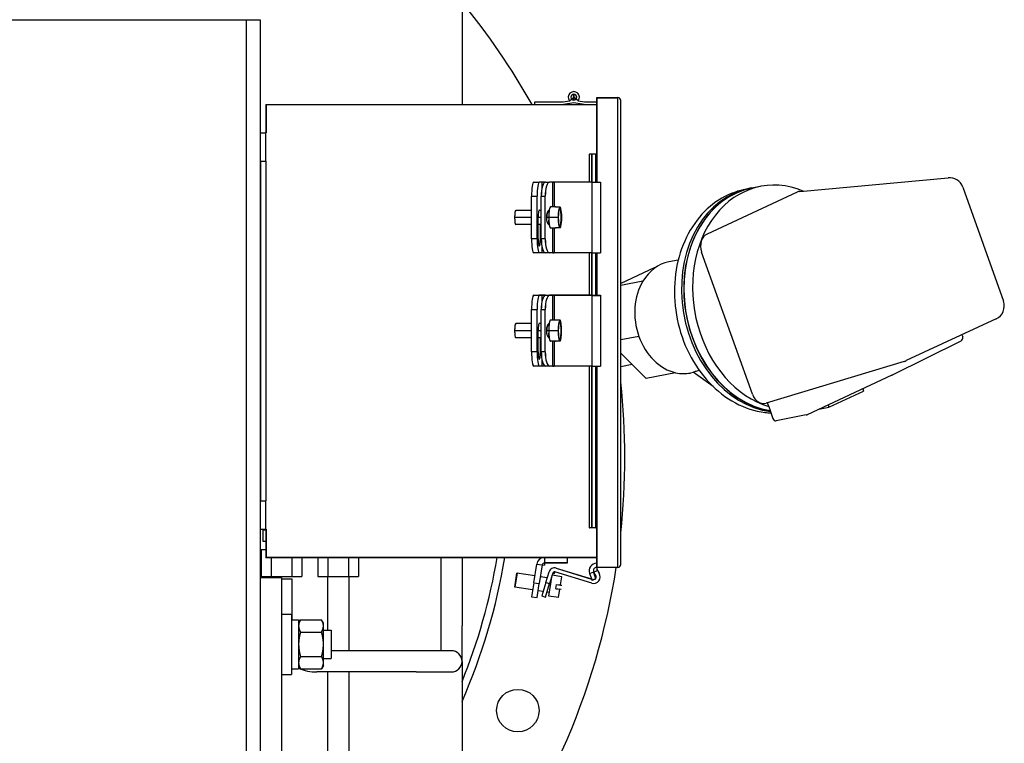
# Model space of a CAD drawing. Header units: inches. Extents: x 18 to 846, y -44 to 561.
# Tile 100 of 256: x 138 to 156, y 153 to 165. Entities that reach past the tile are written whole.
import ezdxf

# ---------------------------------------------------------------- set-up
doc = ezdxf.new("R2010")
doc.units = ezdxf.units.IN
doc.header["$LTSCALE"] = 24
doc.header["$MEASUREMENT"] = 0
doc.layers.add('Visible (ANSI)', color=7, linetype='Continuous', lineweight=30)

msp = doc.modelspace()

# ---------------------------------------------------------------- linework, layer by layer
at = {"layer": 'Visible (ANSI)'}
for p, q in [((146.00652, 166.70649), (146.00652, 163.87859)), ((130.19402, 165.37859), (142.19402, 165.37859)), ((142.19402, 165.37859), (142.19402, 148.9253)), ((142.19402, 165.37859), (142.44402, 165.37859)), ((142.44402, 165.37859), (142.44402, 148.92524)), ((147.90591, 163.94468), (147.98152, 164.00859)), ((147.98152, 164.06059), (147.98152, 163.95659)), ((147.98152, 163.95659), (147.98152, 164.06059)), ((148.05713, 163.94468), (147.98152, 164.00859)), ((148.38652, 164.00129), (148.76152, 164.00129)), ((148.38652, 164.00129), (148.38652, 164.00029)), ((148.38652, 163.00129), (148.38652, 164.00129)), ((148.38652, 164.00129), (148.76152, 164.00129)), ((148.38652, 164.00129), (148.38652, 163.00129)), ((148.38652, 164.00129), (148.38752, 164.00129)), ((148.38652, 164.00029), (148.76152, 164.00029)), ((148.38752, 164.00129), (148.38752, 163.00129)), ((148.76152, 155.70129), (148.76152, 164.00129)), ((148.76152, 164.00129), (148.76152, 164.00029)), ((148.76152, 155.70129), (148.76152, 164.00129)), ((142.54402, 163.87859), (142.54402, 163.37859)), ((142.54402, 163.87859), (142.54502, 163.87859)), ((142.54402, 163.87859), (148.38652, 163.87859)), ((142.54402, 163.87859), (142.54402, 163.87759)), ((142.54402, 163.87859), (142.54402, 163.37859)), ((142.54402, 163.87859), (148.38652, 163.87859)), ((142.54402, 163.87759), (148.38652, 163.87759)), ((142.54502, 163.87859), (142.54502, 163.37859)), ((147.29402, 163.92659), (147.79422, 163.92659)), ((147.29402, 163.87859), (147.29402, 163.92659)), ((147.29402, 163.87859), (147.29402, 163.92659)), ((147.29402, 163.92659), (147.29502, 163.92659)), ((147.29402, 163.92659), (147.79422, 163.92659)), ((147.29402, 163.92659), (147.29402, 163.92559)), ((147.29402, 163.92559), (147.79422, 163.92559)), ((147.29502, 163.87859), (147.29502, 163.92659)), ((147.79422, 163.92659), (147.90591, 163.94468)), ((147.79422, 163.92659), (147.90591, 163.94468)), ((147.79422, 163.92659), (147.79422, 163.92559)), ((147.79422, 163.92659), (147.79438, 163.92561)), ((147.79438, 163.92561), (147.90607, 163.94369)), ((147.98136, 163.90929), (147.79793, 163.87958)), ((147.79808, 163.87859), (147.79793, 163.87958)), ((147.98152, 163.9083), (147.79808, 163.87859)), ((147.98152, 163.9083), (147.79808, 163.87859)), ((147.90591, 163.94468), (147.90607, 163.94369)), ((147.98152, 163.9083), (147.98136, 163.90929)), ((147.98152, 163.9083), (147.98168, 163.90929)), ((148.16495, 163.87859), (147.98152, 163.9083)), ((148.16495, 163.87859), (147.98152, 163.9083)), ((148.16511, 163.87958), (147.98168, 163.90929)), ((148.05713, 163.94468), (148.05697, 163.94369)), ((148.05697, 163.94369), (148.16866, 163.92561)), ((148.05713, 163.94468), (148.16882, 163.92659)), ((148.05713, 163.94468), (148.16882, 163.92659)), ((148.16495, 163.87859), (148.16511, 163.87958)), ((148.16882, 163.92659), (148.16866, 163.92561)), ((148.16882, 163.92659), (148.38652, 163.92659)), ((148.81152, 155.75129), (148.81152, 163.95129)), ((142.44402, 163.37859), (142.54402, 163.37859)), ((142.44402, 163.37859), (142.44502, 163.37859)), ((142.44502, 162.87859), (142.44502, 163.37859)), ((142.54302, 162.87859), (142.54302, 163.37859)), ((142.54402, 163.37859), (142.54302, 163.37859)), ((142.54402, 162.87859), (142.54402, 163.37859)), ((142.54402, 162.87859), (142.54402, 163.37859)), ((142.54402, 163.37859), (142.54502, 163.37859)), ((148.25152, 163.00129), (148.25966, 163.00129)), ((148.25152, 163.00129), (148.25152, 162.50859)), ((148.25152, 163.00129), (148.25966, 163.00129)), ((148.25152, 163.00129), (148.25152, 163.00029)), ((148.25152, 163.00029), (148.25966, 163.00029)), ((148.25966, 162.50859), (148.25966, 163.00129)), ((148.30291, 163.00129), (148.25966, 163.00129)), ((148.30291, 163.00129), (148.25966, 163.00129)), ((148.25966, 162.50859), (148.25966, 163.00129)), ((148.30291, 163.00029), (148.25966, 163.00029)), ((148.30257, 162.50859), (148.30257, 163.00129)), ((148.30291, 163.00129), (148.30257, 163.00129)), ((148.37311, 163.00129), (148.30291, 163.00129)), ((148.30291, 162.50859), (148.30291, 163.00129)), ((148.37311, 163.00129), (148.30291, 163.00129)), ((148.30291, 163.00129), (148.30291, 163.00029)), ((148.30291, 162.50859), (148.30291, 163.00129)), ((148.30291, 163.00129), (148.30385, 163.00129)), ((148.37311, 163.00029), (148.30291, 163.00029)), ((148.30385, 162.50859), (148.30385, 163.00129)), ((148.37311, 162.50859), (148.37311, 163.00129)), ((148.37311, 163.00129), (148.38652, 163.00129)), ((148.37311, 163.00129), (148.37311, 163.00029)), ((148.38652, 163.00129), (148.38652, 162.50859)), ((148.38652, 163.00129), (148.38752, 163.00129)), ((142.44402, 162.87859), (142.54402, 162.87859)), ((142.44402, 162.87859), (142.54402, 162.87859)), ((142.44502, 162.87859), (142.44502, 156.87859)), ((142.54302, 162.87859), (142.54302, 156.87859)), ((142.54402, 162.87859), (142.54402, 156.87859)), ((142.54402, 162.87859), (142.54402, 156.87859)), ((147.27313, 162.50859), (147.3719, 162.50859)), ((147.27313, 162.50859), (147.27412, 162.50859)), ((147.27313, 162.50859), (147.3719, 162.50859)), ((147.3719, 162.50859), (147.37091, 162.50859)), ((147.42168, 162.50859), (147.3719, 162.50859)), ((147.3719, 162.50859), (147.3719, 162.50759)), ((147.3719, 162.50859), (147.3719, 162.50759)), ((147.42168, 162.50859), (147.3719, 162.50859)), ((147.42168, 162.50759), (147.3719, 162.50759)), ((147.46119, 162.50859), (147.42168, 162.50859)), ((147.42168, 162.41355), (147.42168, 162.50859)), ((147.46119, 162.50759), (147.42168, 162.50759)), ((147.47904, 162.50859), (147.46119, 162.50859)), ((147.47251, 162.50759), (147.46119, 162.50759)), ((147.46119, 162.50759), (147.46119, 162.50102)), ((147.47904, 162.50859), (147.55048, 162.50859)), ((147.47904, 162.50859), (147.48, 162.50859)), ((147.47904, 162.50859), (147.55048, 162.50859)), ((147.55048, 162.50859), (147.54952, 162.50859)), ((147.60958, 162.50859), (147.55048, 162.50859)), ((147.55048, 162.50859), (147.55048, 162.50759)), ((147.60958, 162.50859), (147.55048, 162.50859)), ((147.55048, 162.50859), (147.55048, 162.50759)), ((147.60958, 162.50759), (147.55048, 162.50759)), ((147.60958, 162.07109), (147.60958, 162.50859)), ((147.60958, 162.50859), (147.63378, 162.50859)), ((147.63378, 162.50859), (147.60958, 162.50859)), ((147.63378, 162.50859), (147.63378, 162.07109)), ((147.64117, 162.50859), (147.63378, 162.50859)), ((147.63378, 162.50859), (147.63378, 162.07109)), ((147.63378, 162.50859), (147.64117, 162.50859)), ((148.30412, 162.50859), (147.64117, 162.50859)), ((148.30412, 162.50859), (147.64117, 162.50859)), ((147.64117, 162.07109), (147.64117, 162.50859)), ((148.30412, 162.50759), (147.64117, 162.50759)), ((148.30412, 162.50859), (148.45532, 162.50859)), ((148.30412, 162.50859), (148.45532, 162.50859)), ((148.30412, 161.25859), (148.30412, 162.50859)), ((148.30412, 161.25859), (148.30412, 162.50859)), ((148.30412, 162.50759), (148.45532, 162.50759)), ((148.45532, 162.50859), (148.45532, 162.50759)), ((148.45532, 162.50859), (148.45532, 161.25859)), ((151.97449, 162.34468), (154.59145, 162.58657)), ((151.9236, 162.33089), (150.33443, 161.59155)), ((151.1268, 162.40712), (151.08864, 162.3997)), ((151.28017, 162.43297), (151.12754, 162.40329)), ((154.84989, 162.42175), (155.57059, 160.40469)), ((147.23402, 161.50859), (147.23402, 162.25859)), ((147.23402, 162.25859), (147.33279, 162.25859)), ((147.23402, 161.50859), (147.23402, 162.25859)), ((147.23402, 162.25859), (147.33279, 162.25859)), ((147.23501, 161.50859), (147.23501, 162.25859)), ((147.3318, 161.50859), (147.3318, 162.25859)), ((147.33279, 161.50859), (147.33279, 162.25859)), ((147.33279, 162.25859), (147.33294, 162.25859)), ((147.33279, 162.25859), (147.33294, 162.25859)), ((147.33279, 161.50859), (147.33279, 162.25859)), ((147.33294, 161.50859), (147.33294, 162.25859)), ((147.40595, 162.25859), (147.47738, 162.25859)), ((147.40595, 162.25859), (147.47738, 162.25859)), ((147.40595, 161.50859), (147.40595, 162.25859)), ((147.40595, 161.50859), (147.40595, 162.25859)), ((147.40691, 161.50859), (147.40691, 162.25859)), ((147.47643, 161.50859), (147.47643, 162.25859)), ((147.47738, 161.50859), (147.47738, 162.25859)), ((147.47738, 162.25859), (147.47768, 162.25859)), ((147.47738, 161.50859), (147.47738, 162.25859)), ((147.47738, 162.25859), (147.47768, 162.25859)), ((147.47768, 161.50859), (147.47768, 162.25859)), ((147.23402, 162.00859), (146.95521, 162.00859)), ((146.95521, 162.00859), (146.9562, 162.00859)), ((147.40595, 162.00859), (147.36631, 162.00859)), ((147.54571, 162.00859), (147.54155, 162.00859)), ((147.66634, 162.07109), (147.56758, 162.07109)), ((147.56758, 162.07109), (147.56856, 162.07109)), ((147.66032, 162.0673), (147.65949, 162.0673)), ((147.72941, 162.0673), (147.66032, 162.0673)), ((147.66032, 162.0673), (147.66032, 162.0671)), ((147.66634, 162.07109), (147.66536, 162.07109)), ((147.72957, 162.0673), (147.72941, 162.0673)), ((147.7413, 162.0673), (147.72957, 162.0673)), ((147.7413, 162.0673), (147.72957, 162.0673)), ((147.74127, 162.06632), (147.72988, 162.06632)), ((147.7413, 162.0673), (147.74127, 162.06632)), ((147.7413, 162.0673), (147.74146, 162.0673)), ((147.23402, 161.88359), (146.93565, 161.88359)), ((147.23402, 161.88359), (146.93565, 161.88359)), ((147.23402, 161.75859), (146.95521, 161.75859)), ((146.95521, 161.75859), (146.9562, 161.75859)), ((147.40595, 161.88359), (147.35156, 161.88359)), ((147.40595, 161.88359), (147.35156, 161.88359)), ((147.35156, 161.50859), (147.35156, 161.88359)), ((147.40595, 161.75859), (147.35156, 161.75859)), ((147.39125, 161.50859), (147.39125, 161.75859)), ((147.39223, 161.75859), (147.39223, 161.50859)), ((147.53824, 161.88359), (147.50464, 161.88359)), ((147.50477, 161.89412), (147.50477, 161.89412)), ((147.7061, 161.88359), (147.53824, 161.88359)), ((147.7061, 161.88359), (147.53824, 161.88359)), ((147.5391, 161.75887), (147.5391, 161.83857)), ((147.7061, 161.88359), (147.70626, 161.88359)), ((147.7061, 161.88359), (147.70626, 161.88359)), ((147.66634, 161.69609), (147.56758, 161.69609)), ((147.56758, 161.69609), (147.56856, 161.69609)), ((147.60958, 161.25859), (147.60958, 161.69609)), ((147.63378, 161.69609), (147.63378, 161.25859)), ((147.63378, 161.69609), (147.63378, 161.25859)), ((147.64117, 161.25859), (147.64117, 161.69609)), ((147.66032, 161.69988), (147.65949, 161.69988)), ((147.66032, 161.70009), (147.66032, 161.69988)), ((147.72941, 161.69988), (147.66032, 161.69988)), ((147.66634, 161.69609), (147.66536, 161.69609)), ((147.72957, 161.69988), (147.72941, 161.69988)), ((147.7413, 161.69988), (147.72957, 161.69988)), ((147.7413, 161.69988), (147.72957, 161.69988)), ((147.74127, 161.70086), (147.72988, 161.70086)), ((147.7413, 161.69988), (147.74127, 161.70086)), ((147.7413, 161.69988), (147.74146, 161.69988)), ((147.33279, 161.50859), (147.23402, 161.50859)), ((147.33279, 161.50859), (147.23402, 161.50859)), ((147.33279, 161.50859), (147.33294, 161.50859)), ((147.33279, 161.50859), (147.33294, 161.50859)), ((147.47738, 161.50859), (147.40595, 161.50859)), ((147.47738, 161.50859), (147.40595, 161.50859)), ((147.47738, 161.50859), (147.47768, 161.50859)), ((147.47738, 161.50859), (147.47768, 161.50859)), ((147.3719, 161.25859), (147.27313, 161.25859)), ((147.27313, 161.25859), (147.27412, 161.25859)), ((147.3719, 161.25859), (147.27313, 161.25859)), ((147.3719, 161.25859), (147.37091, 161.25859)), ((147.42168, 161.25959), (147.3719, 161.25959)), ((147.3719, 161.25859), (147.3719, 161.25959)), ((147.3719, 161.25859), (147.3719, 161.25959)), ((147.42168, 161.25859), (147.3719, 161.25859)), ((147.42168, 161.25859), (147.3719, 161.25859)), ((147.42168, 161.25859), (147.42168, 161.35364)), ((147.46119, 161.25959), (147.42168, 161.25959)), ((147.46119, 161.25859), (147.42168, 161.25859)), ((147.46119, 161.26616), (147.46119, 161.25959)), ((147.47251, 161.25959), (147.46119, 161.25959)), ((147.47904, 161.25859), (147.46119, 161.25859)), ((147.55048, 161.25859), (147.47904, 161.25859)), ((147.47904, 161.25859), (147.48, 161.25859)), ((147.55048, 161.25859), (147.47904, 161.25859)), ((147.55048, 161.25859), (147.54952, 161.25859)), ((147.55048, 161.25859), (147.55048, 161.25959)), ((147.60958, 161.25959), (147.55048, 161.25959)), ((147.55048, 161.25859), (147.55048, 161.25959)), ((147.60958, 161.25859), (147.55048, 161.25859)), ((147.60958, 161.25859), (147.55048, 161.25859)), ((147.60958, 161.25859), (147.63378, 161.25859)), ((147.63378, 161.25859), (147.60958, 161.25859)), ((147.64117, 161.25859), (147.63378, 161.25859)), ((147.64117, 161.25859), (147.63378, 161.25859)), ((148.30412, 161.25959), (147.64117, 161.25959)), ((148.30412, 161.25859), (147.64117, 161.25859)), ((148.30412, 161.25859), (147.64117, 161.25859)), ((148.25152, 161.25859), (148.25152, 160.50859)), ((148.25966, 160.50859), (148.25966, 161.25859)), ((148.25966, 160.50859), (148.25966, 161.25859)), ((148.30257, 160.50859), (148.30257, 161.25859)), ((148.30291, 160.50859), (148.30291, 161.25859)), ((148.30291, 160.50859), (148.30291, 161.25859)), ((148.30385, 160.50859), (148.30385, 161.25859)), ((148.30412, 161.25959), (148.45532, 161.25959)), ((148.30412, 161.25859), (148.45532, 161.25859)), ((148.30412, 161.25859), (148.45532, 161.25859)), ((148.37311, 160.50859), (148.37311, 161.25859)), ((148.38652, 161.25859), (148.38652, 160.50859)), ((148.45532, 161.25959), (148.45532, 161.25859)), ((151.13702, 158.75932), (150.2386, 161.27378)), ((149.8253, 161.13134), (149.65878, 161.09896)), ((149.40107, 160.99337), (148.81152, 160.71909)), ((149.41897, 160.99685), (149.40107, 160.99337)), ((149.20127, 160.76006), (148.81152, 160.68427)), ((147.27313, 160.50859), (147.3719, 160.50859)), ((147.27313, 160.50859), (147.27412, 160.50859)), ((147.27313, 160.50859), (147.3719, 160.50859)), ((147.3719, 160.50859), (147.37091, 160.50859)), ((147.42168, 160.50859), (147.3719, 160.50859)), ((147.3719, 160.50859), (147.3719, 160.50759)), ((147.42168, 160.50859), (147.3719, 160.50859)), ((147.3719, 160.50859), (147.3719, 160.50759)), ((147.42168, 160.50759), (147.3719, 160.50759)), ((147.42168, 160.41355), (147.42168, 160.50859)), ((147.46119, 160.50859), (147.42168, 160.50859)), ((147.46119, 160.50759), (147.42168, 160.50759)), ((147.47904, 160.50859), (147.46119, 160.50859)), ((147.46119, 160.50759), (147.46119, 160.50102)), ((147.47251, 160.50759), (147.46119, 160.50759)), ((147.47904, 160.50859), (147.48, 160.50859)), ((147.47904, 160.50859), (147.55048, 160.50859)), ((147.47904, 160.50859), (147.55048, 160.50859)), ((147.55048, 160.50859), (147.54952, 160.50859)), ((147.55048, 160.50859), (147.55048, 160.50759)), ((147.60958, 160.50859), (147.55048, 160.50859)), ((147.60958, 160.50859), (147.55048, 160.50859)), ((147.55048, 160.50859), (147.55048, 160.50759)), ((147.60958, 160.50759), (147.55048, 160.50759)), ((147.63378, 160.50859), (147.60958, 160.50859)), ((147.60958, 160.50859), (147.63378, 160.50859)), ((147.60958, 160.07109), (147.60958, 160.50859)), ((147.63378, 160.50859), (147.63378, 160.07109)), ((147.63378, 160.50859), (147.64117, 160.50859)), ((147.63378, 160.50859), (147.63378, 160.07109)), ((147.64117, 160.50859), (147.63378, 160.50859)), ((148.30412, 160.50859), (147.64117, 160.50859)), ((148.30412, 160.50859), (147.64117, 160.50859)), ((147.64117, 160.07109), (147.64117, 160.50859)), ((148.30412, 160.50759), (147.64117, 160.50759)), ((148.30412, 160.50859), (148.45532, 160.50859)), ((148.30412, 159.25859), (148.30412, 160.50859)), ((148.30412, 160.50859), (148.45532, 160.50859)), ((148.30412, 159.25859), (148.30412, 160.50859)), ((148.30412, 160.50759), (148.45532, 160.50759)), ((148.45532, 160.50859), (148.45532, 160.50759)), ((148.45532, 160.50859), (148.45532, 159.25859)), ((147.23402, 160.25859), (147.33279, 160.25859)), ((147.23402, 160.25859), (147.33279, 160.25859)), ((147.23402, 159.50859), (147.23402, 160.25859)), ((147.23402, 159.50859), (147.23402, 160.25859)), ((147.23501, 159.50859), (147.23501, 160.25859)), ((147.3318, 159.50859), (147.3318, 160.25859)), ((147.33279, 159.50859), (147.33279, 160.25859)), ((147.33279, 160.25859), (147.33294, 160.25859)), ((147.33279, 159.50859), (147.33279, 160.25859)), ((147.33279, 160.25859), (147.33294, 160.25859)), ((147.33294, 159.50859), (147.33294, 160.25859)), ((147.40595, 159.50859), (147.40595, 160.25859)), ((147.40595, 160.25859), (147.47738, 160.25859)), ((147.40595, 160.25859), (147.47738, 160.25859)), ((147.40595, 159.50859), (147.40595, 160.25859)), ((147.40691, 159.50859), (147.40691, 160.25859)), ((147.47643, 159.50859), (147.47643, 160.25859)), ((147.47738, 160.25859), (147.47768, 160.25859)), ((147.47738, 159.50859), (147.47738, 160.25859)), ((147.47738, 160.25859), (147.47768, 160.25859)), ((147.47738, 159.50859), (147.47738, 160.25859)), ((147.47768, 159.50859), (147.47768, 160.25859)), ((146.95521, 160.00859), (146.9562, 160.00859)), ((147.23402, 160.00859), (146.95521, 160.00859)), ((147.40595, 160.00859), (147.36631, 160.00859)), ((147.54571, 160.00859), (147.54155, 160.00859)), ((147.56758, 160.07109), (147.56856, 160.07109)), ((147.66634, 160.07109), (147.56758, 160.07109)), ((147.66032, 160.0673), (147.65949, 160.0673)), ((147.72941, 160.0673), (147.66032, 160.0673)), ((147.66032, 160.0673), (147.66032, 160.0671)), ((147.66634, 160.07109), (147.66536, 160.07109)), ((147.72957, 160.0673), (147.72941, 160.0673)), ((147.7413, 160.0673), (147.72957, 160.0673)), ((147.74127, 160.06632), (147.72988, 160.06632)), ((147.7413, 160.0673), (147.74127, 160.06632)), ((155.44062, 160.09391), (153.85145, 159.35456)), ((147.23402, 159.88359), (146.93565, 159.88359)), ((147.23402, 159.88359), (146.93565, 159.88359)), ((147.35156, 159.50859), (147.35156, 159.88359)), ((147.40595, 159.88359), (147.35156, 159.88359)), ((147.40595, 159.88359), (147.35156, 159.88359)), ((147.53824, 159.88359), (147.50464, 159.88359)), ((147.50477, 159.89412), (147.50477, 159.89412)), ((147.7061, 159.88359), (147.53824, 159.88359)), ((147.7061, 159.88359), (147.53824, 159.88359)), ((147.5391, 159.75887), (147.5391, 159.83857)), ((147.7061, 159.88359), (147.70626, 159.88359)), ((147.7061, 159.88359), (147.70626, 159.88359)), ((147.76461, 159.88359), (147.75809, 159.88359)), ((147.76461, 159.88359), (147.75809, 159.88359)), ((147.76477, 159.88359), (147.76461, 159.88359)), ((147.76477, 159.88359), (147.76461, 159.88359)), ((146.95521, 159.75859), (146.9562, 159.75859)), ((147.23402, 159.75859), (146.95521, 159.75859)), ((147.40595, 159.75859), (147.35156, 159.75859)), ((147.39125, 159.50859), (147.39125, 159.75859)), ((147.39223, 159.75859), (147.39223, 159.50859)), ((147.56758, 159.69609), (147.56856, 159.69609)), ((147.66634, 159.69609), (147.56758, 159.69609)), ((147.60958, 159.25859), (147.60958, 159.69609)), ((147.63378, 159.69609), (147.63378, 159.25859)), ((147.63378, 159.69609), (147.63378, 159.25859)), ((147.64117, 159.25859), (147.64117, 159.69609)), ((147.66032, 159.69988), (147.65949, 159.69988)), ((147.66032, 159.70009), (147.66032, 159.69988)), ((147.72941, 159.69988), (147.66032, 159.69988)), ((147.66634, 159.69609), (147.66536, 159.69609)), ((147.72957, 159.69988), (147.72941, 159.69988)), ((147.7413, 159.69988), (147.72957, 159.69988)), ((147.74127, 159.70086), (147.72988, 159.70086)), ((147.7413, 159.69988), (147.74127, 159.70086)), ((149.13155, 159.78325), (148.81152, 159.72102)), ((154.8187, 159.69953), (153.60217, 159.09753)), ((154.83683, 159.813), (154.84984, 159.77658)), ((147.33279, 159.50859), (147.23402, 159.50859)), ((147.33279, 159.50859), (147.23402, 159.50859)), ((147.33279, 159.50859), (147.33294, 159.50859)), ((147.33279, 159.50859), (147.33294, 159.50859)), ((147.47738, 159.50859), (147.40595, 159.50859)), ((147.47738, 159.50859), (147.40595, 159.50859)), ((147.47738, 159.50859), (147.47768, 159.50859)), ((147.47738, 159.50859), (147.47768, 159.50859)), ((148.81152, 159.48592), (149.26162, 159.03975)), ((147.42168, 159.25859), (147.42168, 159.35364)), ((153.8187, 159.34204), (151.37983, 158.60078)), ((147.3719, 159.25859), (147.27313, 159.25859)), ((147.27313, 159.25859), (147.27412, 159.25859)), ((147.3719, 159.25859), (147.27313, 159.25859)), ((147.3719, 159.25859), (147.37091, 159.25859)), ((147.3719, 159.25859), (147.3719, 159.25959)), ((147.42168, 159.25959), (147.3719, 159.25959)), ((147.3719, 159.25859), (147.3719, 159.25959)), ((147.42168, 159.25859), (147.3719, 159.25859)), ((147.42168, 159.25859), (147.3719, 159.25859)), ((147.46119, 159.25959), (147.42168, 159.25959)), ((147.46119, 159.25859), (147.42168, 159.25859)), ((147.46119, 159.26616), (147.46119, 159.25959)), ((147.47251, 159.25959), (147.46119, 159.25959)), ((147.47904, 159.25859), (147.46119, 159.25859)), ((147.47904, 159.25859), (147.48, 159.25859)), ((147.55048, 159.25859), (147.47904, 159.25859)), ((147.55048, 159.25859), (147.47904, 159.25859)), ((147.55048, 159.25859), (147.54952, 159.25859)), ((147.55048, 159.25859), (147.55048, 159.25959)), ((147.60958, 159.25959), (147.55048, 159.25959)), ((147.55048, 159.25859), (147.55048, 159.25959)), ((147.60958, 159.25859), (147.55048, 159.25859)), ((147.60958, 159.25859), (147.55048, 159.25859)), ((147.63378, 159.25859), (147.60958, 159.25859)), ((147.60958, 159.25859), (147.63378, 159.25859)), ((147.64117, 159.25859), (147.63378, 159.25859)), ((147.64117, 159.25859), (147.63378, 159.25859)), ((148.30412, 159.25959), (147.64117, 159.25959)), ((148.30412, 159.25859), (147.64117, 159.25859)), ((148.30412, 159.25859), (147.64117, 159.25859)), ((148.25152, 159.25859), (148.25152, 156.40129)), ((148.25966, 156.40129), (148.25966, 159.25859)), ((148.25966, 156.40129), (148.25966, 159.25859)), ((148.30257, 156.40129), (148.30257, 159.25859)), ((148.30291, 156.40129), (148.30291, 159.25859)), ((148.30291, 156.40129), (148.30291, 159.25859)), ((148.30385, 156.40129), (148.30385, 159.25859)), ((148.30412, 159.25959), (148.45532, 159.25959)), ((148.30412, 159.25859), (148.45532, 159.25859)), ((148.30412, 159.25859), (148.45532, 159.25859)), ((148.37311, 156.40129), (148.37311, 159.25859)), ((148.38652, 159.25859), (148.38652, 156.40129)), ((148.45532, 159.25959), (148.45532, 159.25859)), ((149.01415, 159.28506), (148.81152, 159.24566)), ((149.77994, 159.14053), (149.26162, 159.03975)), ((150.09467, 159.14626), (150.04053, 159.13573)), ((150.44119, 158.89782), (150.09196, 159.1482)), ((153.60082, 159.09688), (152.10141, 158.3993)), ((152.48579, 158.53056), (153.10092, 158.81674)), ((153.08635, 158.85753), (153.10092, 158.81674)), ((151.42394, 158.54227), (151.40077, 158.60715)), ((151.42394, 158.54227), (151.49914, 158.33183)), ((152.31013, 158.4964), (152.48579, 158.53056)), ((152.47122, 158.57135), (152.48579, 158.53056)), ((152.08698, 158.39462), (151.55595, 158.29136)), ((142.44402, 156.87859), (142.54402, 156.87859)), ((142.44402, 156.87859), (142.54402, 156.87859)), ((142.44502, 156.37859), (142.44502, 156.87859)), ((142.54302, 156.37859), (142.54302, 156.87859)), ((142.54402, 156.37859), (142.54402, 156.87859)), ((142.54402, 156.37859), (142.54402, 156.87859)), ((142.44402, 156.37859), (142.54402, 156.37859)), ((142.44402, 156.37859), (142.44502, 156.37859)), ((142.54402, 156.35831), (142.49339, 156.35831)), ((142.49339, 156.15831), (142.49339, 156.35831)), ((142.54402, 156.37859), (142.54302, 156.37859)), ((142.54402, 156.37859), (142.54402, 155.87859)), ((142.54402, 156.37859), (142.54502, 156.37859)), ((142.54402, 156.37859), (142.54402, 155.87859)), ((142.54502, 156.37859), (142.54502, 155.87859)), ((148.25152, 156.40229), (148.25966, 156.40229)), ((148.25152, 156.40229), (148.25152, 156.40129)), ((148.25152, 156.40129), (148.25966, 156.40129)), ((148.25152, 156.40129), (148.25966, 156.40129)), ((148.30291, 156.40229), (148.25966, 156.40229)), ((148.30291, 156.40129), (148.25966, 156.40129)), ((148.30291, 156.40129), (148.25966, 156.40129)), ((148.30291, 156.40129), (148.30257, 156.40129)), ((148.37311, 156.40229), (148.30291, 156.40229)), ((148.30291, 156.40129), (148.30291, 156.40229)), ((148.37311, 156.40129), (148.30291, 156.40129)), ((148.37311, 156.40129), (148.30291, 156.40129)), ((148.30291, 156.40129), (148.30385, 156.40129)), ((148.37311, 156.40129), (148.37311, 156.40229)), ((148.37311, 156.40129), (148.38652, 156.40129)), ((148.38652, 155.70129), (148.38652, 156.40129)), ((148.38652, 156.40129), (148.38652, 155.70129)), ((148.38652, 156.40129), (148.38752, 156.40129)), ((148.38752, 156.40129), (148.38752, 155.70129)), ((142.45818, 156.01631), (142.54402, 156.01631)), ((142.45818, 156.01631), (142.45818, 155.54331)), ((142.54402, 156.15831), (142.49339, 156.15831)), ((142.44402, 155.98631), (142.45818, 155.98631)), ((142.54402, 155.87959), (148.38652, 155.87959)), ((142.54402, 155.87859), (142.54402, 155.87959)), ((142.54402, 155.87859), (142.54502, 155.87859)), ((142.54402, 155.87859), (148.38652, 155.87859)), ((142.54402, 155.87859), (148.38652, 155.87859)), ((142.6386, 155.87859), (142.6386, 155.54331)), ((142.99944, 155.87859), (142.99944, 155.54331)), ((143.17986, 155.87859), (143.17986, 155.54331)), ((143.45818, 155.87859), (143.45818, 155.54331)), ((143.6386, 155.87859), (143.6386, 155.54331)), ((143.99944, 155.87859), (143.99944, 155.54331)), ((144.17986, 155.87859), (144.17986, 155.54331)), ((145.63152, 155.87859), (145.63152, 154.66593)), ((146.00652, 155.87859), (146.00652, 154.66593)), ((147.46372, 155.87859), (147.46372, 155.73859)), ((147.86402, 155.87859), (147.86402, 155.77859)), ((147.27313, 155.43016), (147.32545, 155.76049)), ((147.27313, 155.43016), (147.32545, 155.76049)), ((147.27412, 155.43), (147.32644, 155.76034)), ((147.32545, 155.76049), (147.32644, 155.76034)), ((147.32545, 155.76049), (147.46372, 155.73859)), ((147.42323, 155.74501), (147.37091, 155.41467)), ((147.42422, 155.74485), (147.3719, 155.41451)), ((147.42422, 155.74485), (147.3719, 155.41451)), ((147.42422, 155.74485), (147.42323, 155.74501)), ((147.86402, 155.77959), (147.46372, 155.77959)), ((147.46372, 155.77859), (147.46372, 155.77959)), ((147.86402, 155.77859), (147.46372, 155.77859)), ((147.86402, 155.77859), (147.46372, 155.77859)), ((147.66882, 155.688), (147.66853, 155.68704)), ((147.66853, 155.68704), (148.29519, 155.49545)), ((147.66882, 155.688), (148.29548, 155.49641)), ((147.66882, 155.688), (148.29548, 155.49641)), ((147.86402, 155.77859), (147.86402, 155.77959)), ((148.76152, 155.70229), (148.38652, 155.70229)), ((148.38652, 155.70129), (148.38652, 155.70229)), ((148.76152, 155.70129), (148.38652, 155.70129)), ((148.76152, 155.70129), (148.38652, 155.70129)), ((148.38652, 155.70129), (148.38752, 155.70129)), ((148.38652, 155.70129), (148.38652, 155.64099)), ((148.38652, 155.66295), (148.38705, 155.66329)), ((148.38705, 155.66329), (148.42917, 155.59836)), ((148.76152, 155.70129), (148.76152, 155.70229)), ((148.76152, 155.70129), (148.76152, 155.70229)), ((142.81902, 155.51899), (142.44402, 155.51899)), ((142.45818, 155.54331), (142.6386, 155.54331)), ((142.6386, 155.54331), (142.99944, 155.54331)), ((142.81902, 155.51899), (142.81902, 148.92515)), ((143.00652, 155.4951), (142.81902, 155.4951)), ((142.99944, 155.54331), (143.17986, 155.54331)), ((143.00652, 154.77757), (143.00652, 155.4951)), ((143.45818, 155.54331), (143.6386, 155.54331)), ((144.00652, 155.53488), (143.63152, 155.53488)), ((143.63152, 155.53488), (143.63152, 154.59307)), ((143.6386, 155.54331), (143.99944, 155.54331)), ((143.99944, 155.54331), (144.17986, 155.54331)), ((144.00652, 155.53488), (144.00652, 154.22844)), ((146.97761, 155.60087), (146.93805, 155.35402)), ((146.93805, 155.35402), (146.97761, 155.60087)), ((146.9786, 155.60071), (146.93904, 155.35386)), ((146.9786, 155.60071), (146.97761, 155.60087)), ((147.29218, 155.55045), (146.97761, 155.60087)), ((147.29218, 155.55045), (146.97761, 155.60087)), ((147.51146, 155.51531), (147.39092, 155.53463)), ((147.51146, 155.51531), (147.39092, 155.53463)), ((147.48716, 155.43583), (147.54396, 155.6216)), ((147.48716, 155.43583), (147.54396, 155.6216)), ((147.48812, 155.43554), (147.54491, 155.62131)), ((147.54035, 155.19419), (147.59969, 155.56447)), ((147.54035, 155.19419), (147.59969, 155.56447)), ((147.54133, 155.19403), (147.60068, 155.56431)), ((147.54396, 155.6216), (147.54491, 155.62131)), ((147.60994, 155.60143), (147.55315, 155.41566)), ((147.6109, 155.60114), (147.5541, 155.41537)), ((147.6109, 155.60114), (147.5541, 155.41537)), ((147.5898, 155.50275), (147.58124, 155.50413)), ((147.7675, 155.53757), (147.59969, 155.56447)), ((147.7675, 155.53757), (147.59969, 155.56447)), ((147.59969, 155.56447), (147.60068, 155.56431)), ((147.6109, 155.60114), (147.60994, 155.60143)), ((147.60994, 155.60143), (147.63959, 155.59236)), ((147.63959, 155.59236), (147.64865, 155.62201)), ((148.2968, 155.4228), (147.64836, 155.62105)), ((147.74392, 155.39045), (147.7675, 155.53757)), ((148.25966, 155.59482), (148.38652, 155.64099)), ((148.25966, 155.59482), (148.2606, 155.59516)), ((148.25966, 155.59482), (148.30291, 155.47599)), ((148.25966, 155.59482), (148.30291, 155.47599)), ((148.2606, 155.59516), (148.30385, 155.47633)), ((148.29548, 155.49641), (148.29519, 155.49545)), ((148.30257, 155.47693), (148.37276, 155.50248)), ((148.30291, 155.47599), (148.30257, 155.47693)), ((148.30291, 155.47599), (148.37311, 155.50154)), ((148.30291, 155.47599), (148.37311, 155.50154)), ((148.32986, 155.62037), (148.32892, 155.62003)), ((148.37217, 155.5012), (148.32892, 155.62003)), ((148.37311, 155.50154), (148.32986, 155.62037)), ((148.37311, 155.50154), (148.32986, 155.62037)), ((148.37044, 155.56027), (148.33115, 155.62084)), ((148.37311, 155.50154), (148.37217, 155.5012)), ((148.37311, 155.50154), (148.37276, 155.50248)), ((146.93904, 155.35386), (146.93805, 155.35402)), ((147.25307, 155.30353), (146.93805, 155.35402)), ((147.25307, 155.30353), (146.93805, 155.35402)), ((147.27313, 155.43016), (147.23402, 155.18324)), ((147.27313, 155.43016), (147.23402, 155.18324)), ((147.27412, 155.43), (147.23501, 155.18308)), ((147.27313, 155.43016), (147.3719, 155.41451)), ((147.27313, 155.43016), (147.3719, 155.41451)), ((147.3318, 155.16775), (147.37091, 155.41467)), ((147.33279, 155.16759), (147.3719, 155.41451)), ((147.33279, 155.16759), (147.3719, 155.41451)), ((147.48716, 155.43583), (147.41407, 155.19676)), ((147.48716, 155.43583), (147.41407, 155.19676)), ((147.48812, 155.43554), (147.41503, 155.19647)), ((147.48005, 155.17658), (147.55315, 155.41566)), ((147.48101, 155.17629), (147.5541, 155.41537)), ((147.48101, 155.17629), (147.5541, 155.41537)), ((147.48716, 155.43583), (147.5541, 155.41537)), ((147.48716, 155.43583), (147.5541, 155.41537)), ((147.66184, 155.32664), (147.6737, 155.40069)), ((147.66282, 155.32648), (147.66184, 155.32664)), ((147.66282, 155.32648), (147.66266, 155.32549)), ((147.66266, 155.32549), (147.73173, 155.31442)), ((147.66282, 155.32648), (147.67469, 155.40053)), ((147.66282, 155.32648), (147.67469, 155.40053)), ((147.66282, 155.32648), (147.73189, 155.31541)), ((147.66282, 155.32648), (147.73189, 155.31541)), ((147.66285, 155.32668), (147.73192, 155.31561)), ((147.67469, 155.40053), (147.6737, 155.40069)), ((147.67466, 155.40034), (147.74373, 155.38927)), ((147.67469, 155.40053), (147.67485, 155.40152)), ((147.67469, 155.40053), (147.74376, 155.38946)), ((147.67469, 155.40053), (147.74376, 155.38946)), ((147.67485, 155.40152), (147.74392, 155.39045)), ((147.70816, 155.1673), (147.73173, 155.31442)), ((147.73189, 155.31541), (147.73173, 155.31442)), ((147.76025, 155.30985), (147.73173, 155.31442)), ((147.73189, 155.31541), (147.73192, 155.31561)), ((147.7604, 155.31084), (147.73189, 155.31541)), ((147.74376, 155.38946), (147.74373, 155.38927)), ((147.74376, 155.38946), (147.74392, 155.39045)), ((147.74376, 155.38946), (147.77227, 155.38489)), ((147.74392, 155.39045), (147.77243, 155.38588)), ((147.76025, 155.30985), (147.7604, 155.31084)), ((147.77243, 155.38588), (147.77227, 155.38489)), ((148.30291, 155.47599), (148.30385, 155.47633)), ((147.23402, 155.18324), (147.33279, 155.16759)), ((147.23402, 155.18324), (147.23501, 155.18308)), ((147.23402, 155.18324), (147.33279, 155.16759)), ((147.33279, 155.16759), (147.3318, 155.16775)), ((147.43767, 155.27395), (147.35181, 155.28771)), ((147.43767, 155.27395), (147.35181, 155.28771)), ((147.41407, 155.19676), (147.41503, 155.19647)), ((147.41407, 155.19676), (147.48101, 155.17629)), ((147.41407, 155.19676), (147.48101, 155.17629)), ((147.48101, 155.17629), (147.48005, 155.17658)), ((147.55024, 155.2559), (147.50745, 155.26276)), ((147.70816, 155.1673), (147.54035, 155.19419)), ((147.70816, 155.1673), (147.54035, 155.19419)), ((147.54035, 155.19419), (147.54133, 155.19403)), ((142.81902, 154.87457), (142.99602, 154.87457)), ((142.99602, 154.87457), (142.99602, 153.81157)), ((142.99602, 154.77757), (143.12102, 154.77757)), ((143.12102, 154.77757), (143.12102, 153.90885)), ((143.12102, 154.71807), (143.15451, 154.77608)), ((143.15451, 154.77608), (143.52553, 154.77608)), ((143.55902, 154.71807), (143.52553, 154.77608)), ((143.55902, 154.66782), (143.55902, 154.71807)), ((143.55902, 154.34307), (143.55902, 154.66782)), ((145.63152, 154.66593), (145.63152, 154.22844)), ((146.00652, 154.04094), (146.00652, 154.66593)), ((143.15451, 154.55957), (143.52553, 154.55957)), ((143.55902, 154.59307), (143.69402, 154.59307)), ((143.69402, 154.59307), (143.69402, 154.09307)), ((143.55902, 154.01831), (143.55902, 154.34307)), ((143.15451, 154.12656), (143.52553, 154.12656)), ((143.55902, 154.09307), (143.69402, 154.09307)), ((145.19402, 154.22844), (143.69402, 154.22844)), ((145.81902, 154.22844), (145.19402, 154.22844)), ((143.12102, 153.96807), (143.15451, 153.91005)), ((143.55902, 153.96807), (143.52553, 153.91005)), ((143.55902, 153.96807), (143.55902, 154.01831)), ((146.00652, 154.04094), (146.00652, 148.92437)), ((142.81902, 153.81157), (142.99602, 153.81157)), ((142.99602, 153.90857), (143.03241, 153.90857)), ((143.15451, 153.91005), (143.52553, 153.91005)), ((145.19402, 153.85344), (143.44402, 153.85344)), ((143.63152, 153.85344), (143.63152, 151.35783)), ((144.00652, 153.85344), (144.00652, 149.83149)), ((145.19402, 153.85344), (145.81902, 153.85344))]:
    msp.add_line(p, q, dxfattribs=at)
msp.add_circle((146.99203, 153.17152), 0.375, dxfattribs=at)
for centre, radius, start, end in [((136.19413, 157.64399), 12.6875, 29.432447, 39.3407), ((147.98152, 164.00859), 0.099, 319.792417, 220.207583), ((147.98152, 164.00859), 0.099, 319.792417, 220.207583), ((147.98152, 164.00859), 0.052, 90, 270), ((147.98152, 164.00859), 0.052, 270, 90), ((148.76152, 163.95129), 0.05, 359.999983, 90.000225), ((154.61446, 162.33763), 0.25, 19.661914, 95.281066), ((155.33516, 160.32058), 0.25, 294.949654, 19.661914), ((154.79098, 159.75555), 0.0625, 296.328595, 19.661914), ((153.746, 159.58123), 0.25, 286.905829, 294.949654), ((136.19413, 157.64399), 12.6875, 353.973718, 6.026282), ((153.57445, 159.15355), 0.0625, 294.949654, 296.328595), ((152.07505, 158.45597), 0.0625, 281.003992, 294.949654), ((136.19412, 157.644), 10.7175, 336.283824, 350.518906), ((136.19412, 157.644), 10.583, 338.000151, 350.397276), ((136.19412, 157.644), 10.5829, 338.001491, 350.397185), ((147.46372, 155.73859), 0.14, 90, 171), ((147.46372, 155.73859), 0.14, 90, 171), ((136.19413, 157.64399), 12.6875, 320.6593, 351.192267), ((147.46372, 155.73859), 0.04, 90, 171), ((147.63959, 155.59236), 0.1, 73, 163), ((148.38652, 155.64099), 0.135, 90, 200), ((148.38652, 155.64099), 0.135, 90, 200), ((148.38652, 155.64099), 0.0603, 90, 200), ((148.76152, 155.75129), 0.05, 269.999775, 0.000017), ((148.76152, 155.75129), 0.05, 269.999775, 0.000017), ((147.63959, 155.59236), 0.031, 73, 163), ((147.63959, 155.59236), 0.03, 73, 163), ((148.33101, 155.53469), 0.117, 253, 32.970259), ((148.33101, 155.53469), 0.047, 275.726441, 304.273559), ((148.33101, 155.53469), 0.047, 326.897001, 32.970259), ((145.81902, 154.04094), 0.1875, 270, 90), ((143.44402, 154.66593), 0.8125, 246.575797, 270)]:
    msp.add_arc(centre, radius, start, end, dxfattribs=at)
for centre, major_axis, ratio, start_param, end_param in [((147.27313, 162.25859), (0, 0.25), 0.15643447, 0, 1.57079633), ((147.27313, 162.25859), (0, 0.25), 0.15643447, 0, 1.57079633), ((147.27412, 162.25859), (0, 0.25), 0.15643447, 0, 1.57079633), ((147.37091, 162.25859), (0, 0.25), 0.15643447, 0, 1.57079633), ((147.3719, 162.25859), (0, 0.25), 0.15643447, 0, 1.57079633), ((147.3719, 162.25859), (0, 0.25), 0.15643447, 0, 1.57079633), ((147.3719, 162.25859), (0, 0.249), 0.15643447, 0, 1.57079633), ((147.47904, 162.25859), (0, 0.25), 0.2923717, 0, 1.57079633), ((147.47904, 162.25859), (0, 0.25), 0.2923717, 0, 1.57079633), ((147.48, 162.25859), (0, 0.25), 0.2923717, 0, 1.57079633), ((147.54952, 162.25859), (0, 0.25), 0.2923717, 0, 1.57079633), ((147.55048, 162.25859), (0, 0.25), 0.2923717, 0, 1.57079633), ((147.55048, 162.25859), (0, 0.25), 0.2923717, 0, 1.57079633), ((147.55048, 162.25859), (0, 0.249), 0.2923717, 0, 1.57079633), ((151.66192, 160.46974), (-0.38175, 1.96323), 0.78306989, 5.80439379, 9.03057316), ((151.47114, 160.43265), (-0.3825, 1.96706), 0.78306989, 0, 2.88849793), ((151.5093, 160.44006), (-0.38175, 1.96323), 0.78306989, 0, 2.86038088), ((151.5093, 160.44006), (-0.3825, 1.96706), 0.78306989, 6.2207665, 9.14456318), ((152.0073, 162.09664), (-0.0482, 0.24582), 0.78156424, 6.20379349, 6.47363262), ((146.95521, 161.88359), (0, 0.125), 0.15643447, 0, 1.57079633), ((146.95521, 161.88359), (0, 0.125), 0.15643447, 0, 3.14159265), ((146.9562, 161.88359), (0, 0.125), 0.15643447, 0, 3.14159265), ((147.3719, 161.88359), (0, 0.13), 0.15643447, 6.00493848, 7.85398163), ((147.37091, 161.88359), (0, 0.13), 0.15643447, 6.00493848, 6.25889926), ((147.54155, 161.88359), (0, -0.125), 0.295245, 3.14159265, 4.71238894), ((147.56758, 161.88359), (0, 0.1875), 0.15643447, 0, 1.57079633), ((147.56758, 161.88359), (0, 0.1875), 0.15643447, 0, 3.14159265), ((147.56856, 161.88359), (0, 0.1875), 0.15643447, 0, 3.14159265), ((147.66536, 161.88359), (0, 0.1875), 0.15643447, 0, 0.20135792), ((147.66634, 161.88359), (0, 0.1875), 0.15643447, 6.08182739, 6.48454323), ((147.66634, 161.88359), (0, 0.1875), 0.15643447, 6.08182739, 6.48454323), ((147.66634, 161.88359), (0, 0.1865), 0.15643447, 6.11005006, 6.45632056), ((147.73543, 161.88359), (0, 0.1875), 0.15643447, 0.20680429, 1.57079633), ((147.73543, 161.88359), (0, 0.1865), 0.15643447, 0.20792937, 1.57079633), ((147.16648, 161.88359), (0, -0.59883), 0.98768834, 1.25898201, 1.88261065), ((147.16663, 161.88359), (0, -0.59883), 0.98768834, 1.25898201, 1.88261065), ((147.73543, 161.88359), (0, 0.1865), 0.15643447, 6.08073276, 6.08182739), ((147.17837, 161.88359), (0, 0.59883), 0.98768834, 4.40057466, 5.0242033), ((147.17852, 161.88359), (0, 0.59883), 0.98768834, 4.40057466, 5.0242033), ((147.73543, 161.88359), (0, 0.1875), 0.15643447, 5.40774115, 6.0723514), ((147.73543, 161.88359), (0, 0.1865), 0.15643447, 5.43275457, 6.05030802), ((146.95521, 161.88359), (0, -0.125), 0.15643447, 4.71238898, 6.28318531), ((147.56758, 161.88359), (0, -0.1875), 0.15643447, 4.71238898, 6.28318531), ((147.73543, 161.88359), (0, -0.1875), 0.15643447, 4.71238898, 6.07638102), ((147.73543, 161.88359), (0, -0.1865), 0.15643447, 4.71238898, 6.07525594), ((147.73543, 161.88359), (0, -0.1875), 0.15643447, 0.21083391, 0.87544416), ((147.73543, 161.88359), (0, -0.1865), 0.15643447, 0.23287729, 0.85043073), ((147.66536, 161.88359), (0, -0.1875), 0.15643447, 6.08182739, 6.28318531), ((147.66634, 161.88359), (0, -0.1875), 0.15643447, 6.08182739, 6.48454323), ((147.66634, 161.88359), (0, -0.1875), 0.15643447, 6.08182739, 6.48454323), ((147.66634, 161.88359), (0, -0.1865), 0.15643447, 6.11005006, 6.45632056), ((147.73543, 161.88359), (0, -0.1865), 0.15643447, 0.20135792, 0.20245254), ((150.41813, 161.3573), (-0.0482, 0.24582), 0.78156424, 0.19044732, 1.76124364), ((147.27313, 161.50859), (0, -0.25), 0.15643447, 4.71238898, 6.28318531), ((147.27313, 161.50859), (0, -0.25), 0.15643447, 4.71238898, 6.28318531), ((147.27412, 161.50859), (0, -0.25), 0.15643447, 4.71238898, 6.28318531), ((147.37091, 161.50859), (0, -0.25), 0.15643447, 4.71238898, 6.28318531), ((147.3719, 161.50859), (0, -0.25), 0.15643447, 4.71238898, 6.28318531), ((147.3719, 161.50859), (0, -0.25), 0.15643447, 4.71238898, 6.28318531), ((147.3719, 161.50859), (0, -0.249), 0.15643447, 4.71238898, 6.28318531), ((147.3719, 161.50859), (0, -0.13), 0.15643447, 4.71238898, 7.85398163), ((147.37091, 161.50859), (0, -0.13), 0.15643447, 0.02428605, 1.57079633), ((147.47904, 161.50859), (0, -0.25), 0.2923717, 4.71238898, 6.28318531), ((147.47904, 161.50859), (0, -0.25), 0.2923717, 4.71238898, 6.28318531), ((147.48, 161.50859), (0, -0.25), 0.2923717, 4.71238898, 6.28318531), ((147.54952, 161.50859), (0, -0.25), 0.2923717, 4.71238898, 6.28318531), ((147.55048, 161.50859), (0, -0.25), 0.2923717, 4.71238898, 6.28318531), ((147.55048, 161.50859), (0, -0.25), 0.2923717, 4.71238898, 6.28318531), ((147.55048, 161.50859), (0, -0.249), 0.2923717, 4.71238898, 6.28318531), ((149.84966, 160.11734), (-0.19088, 0.98161), 0.78306989, 0, 0.71565467), ((149.84966, 160.11734), (0.19088, -0.98161), 0.78306989, 3.85724732, 4.90444487), ((147.27313, 160.25859), (0, 0.25), 0.15643447, 0, 1.57079633), ((147.27313, 160.25859), (0, 0.25), 0.15643447, 0, 1.57079633), ((147.27412, 160.25859), (0, 0.25), 0.15643447, 0, 1.57079633), ((147.37091, 160.25859), (0, 0.25), 0.15643447, 0, 1.57079633), ((147.3719, 160.25859), (0, 0.25), 0.15643447, 0, 1.57079633), ((147.3719, 160.25859), (0, 0.25), 0.15643447, 0, 1.57079633), ((147.3719, 160.25859), (0, 0.249), 0.15643447, 0, 1.57079633), ((147.47904, 160.25859), (0, 0.25), 0.2923717, 0, 1.57079633), ((147.47904, 160.25859), (0, 0.25), 0.2923717, 0, 1.57079633), ((147.48, 160.25859), (0, 0.25), 0.2923717, 0, 1.57079633), ((147.54952, 160.25859), (0, 0.25), 0.2923717, 0, 1.57079633), ((147.55048, 160.25859), (0, 0.25), 0.2923717, 0, 1.57079633), ((147.55048, 160.25859), (0, 0.25), 0.2923717, 0, 1.57079633), ((147.55048, 160.25859), (0, 0.249), 0.2923717, 0, 1.57079633), ((146.95521, 159.88359), (0, 0.125), 0.15643447, 0, 3.14159265), ((146.95521, 159.88359), (0, 0.125), 0.15643447, 0, 1.57079633), ((146.9562, 159.88359), (0, 0.125), 0.15643447, 0, 3.14159265), ((147.3719, 159.88359), (0, 0.13), 0.15643447, 6.00493848, 7.85398163), ((147.37091, 159.88359), (0, 0.13), 0.15643447, 6.00493848, 6.25889926), ((147.54155, 159.88359), (0, -0.125), 0.295245, 3.14159265, 4.71238894), ((147.56758, 159.88359), (0, 0.1875), 0.15643447, 0, 3.14159265), ((147.56758, 159.88359), (0, 0.1875), 0.15643447, 0, 1.57079633), ((147.56856, 159.88359), (0, 0.1875), 0.15643447, 0, 3.14159265), ((147.66536, 159.88359), (0, 0.1875), 0.15643447, 0, 0.20135792), ((147.66634, 159.88359), (0, 0.1875), 0.15643447, 6.08182739, 6.48454323), ((147.66634, 159.88359), (0, 0.1875), 0.15643447, 6.08182739, 6.48454323), ((147.66634, 159.88359), (0, 0.1865), 0.15643447, 6.11005006, 6.45632056), ((147.73543, 159.88359), (0, 0.1875), 0.15643447, 0.20680429, 1.57079633), ((147.73543, 159.88359), (0, 0.1865), 0.15643447, 0.20792937, 1.57079633), ((147.16648, 159.88359), (0, -0.59883), 0.98768834, 1.25898201, 1.88261065), ((147.16663, 159.88359), (0, -0.59883), 0.98768834, 1.25898201, 1.88261065), ((147.73543, 159.88359), (0, 0.1865), 0.15643447, 4.71238898, 6.08182739), ((147.73543, 159.88359), (0, 0.1875), 0.15643447, 4.71238898, 6.08182739), ((146.95521, 159.88359), (0, -0.125), 0.15643447, 4.71238898, 6.28318531), ((147.56758, 159.88359), (0, -0.1875), 0.15643447, 4.71238898, 6.28318531), ((147.73543, 159.88359), (0, -0.1875), 0.15643447, 4.71238898, 6.07638102), ((147.73543, 159.88359), (0, -0.1865), 0.15643447, 4.71238898, 6.07525594), ((147.73543, 159.88359), (0, -0.1865), 0.15643447, 0.20135792, 1.57079633), ((147.73543, 159.88359), (0, -0.1875), 0.15643447, 0.20135792, 1.57079633), ((147.66536, 159.88359), (0, -0.1875), 0.15643447, 6.08182739, 6.28318531), ((147.66634, 159.88359), (0, -0.1875), 0.15643447, 6.08182739, 6.48454323), ((147.66634, 159.88359), (0, -0.1875), 0.15643447, 6.08182739, 6.48454323), ((147.66634, 159.88359), (0, -0.1865), 0.15643447, 6.11005006, 6.45632056), ((149.84966, 160.11734), (0.19088, -0.98161), 0.78306989, 4.90444487, 5.95164242), ((147.27313, 159.50859), (0, -0.25), 0.15643447, 4.71238898, 6.28318531), ((147.27313, 159.50859), (0, -0.25), 0.15643447, 4.71238898, 6.28318531), ((147.27412, 159.50859), (0, -0.25), 0.15643447, 4.71238898, 6.28318531), ((147.37091, 159.50859), (0, -0.25), 0.15643447, 4.71238898, 6.28318531), ((147.3719, 159.50859), (0, -0.25), 0.15643447, 4.71238898, 6.28318531), ((147.3719, 159.50859), (0, -0.25), 0.15643447, 4.71238898, 6.28318531), ((147.3719, 159.50859), (0, -0.249), 0.15643447, 4.71238898, 6.28318531), ((147.3719, 159.50859), (0, -0.13), 0.15643447, 4.71238898, 7.85398163), ((147.37091, 159.50859), (0, -0.13), 0.15643447, 0.02428605, 1.57079633), ((147.47904, 159.50859), (0, -0.25), 0.2923717, 4.71238898, 6.28318531), ((147.47904, 159.50859), (0, -0.25), 0.2923717, 4.71238898, 6.28318531), ((147.48, 159.50859), (0, -0.25), 0.2923717, 4.71238898, 6.28318531), ((147.54952, 159.50859), (0, -0.25), 0.2923717, 4.71238898, 6.28318531), ((147.55048, 159.50859), (0, -0.25), 0.2923717, 4.71238898, 6.28318531), ((147.55048, 159.50859), (0, -0.25), 0.2923717, 4.71238898, 6.28318531), ((147.55048, 159.50859), (0, -0.249), 0.2923717, 4.71238898, 6.28318531), ((147.8051, 159.71977), (0.1255, -0.64541), 0.78306989, 5.34199275, 5.34353207), ((149.84966, 160.11734), (0.19088, -0.98161), 0.78306989, 5.95164242, 6.28318531), ((151.31655, 158.84284), (0.0482, -0.24582), 0.78156424, 4.9028363, 6.36257712), ((151.54402, 158.35271), (0.01193, -0.06135), 0.78306989, 4.90444487, 6.28318531), ((143.03241, 154.34307), (2.46417, 0), 0.17632698, 4.71238898, 4.74835761)]:
    msp.add_ellipse(centre, major_axis=major_axis, ratio=ratio, start_param=start_param, end_param=end_param, dxfattribs=at)
for points, knots in [([(150.99101, 162.37655), (150.83413, 162.34326), (150.68342, 162.28111), (150.39963, 162.10083), (150.26863, 161.97923), (150.04389, 161.68802), (149.95197, 161.51656), (149.81747, 161.14075), (149.7764, 160.93556), (149.7502, 160.51381), (149.76567, 160.29717), (149.85178, 159.87493), (149.92253, 159.66939), (150.11304, 159.29033), (150.23268, 159.11677), (150.50975, 158.82105), (150.66678, 158.69833), (151.0007, 158.51999), (151.17688, 158.4625), (151.39164, 158.43605), (151.42758, 158.43304), (151.46353, 158.43147)], [0.16443405, 0.16443405, 0.16443405, 0.16443405, 0.44917975, 0.44917975, 0.7543001, 0.7543001, 1.07321197, 1.07321197, 1.40167011, 1.40167011, 1.73357459, 1.73357459, 2.06609969, 2.06609969, 2.39788629, 2.39788629, 2.72581363, 2.72581363, 3.04318746, 3.04318746, 3.10678063, 3.10678063, 3.10678063, 3.10678063]), ([(147.50464, 161.88359), (147.50464, 161.89192), (147.50489, 161.90016), (147.50585, 161.9164), (147.50657, 161.92435), (147.50938, 161.94699), (147.51208, 161.96059), (147.5189, 161.98363), (147.52295, 161.99279), (147.53189, 162.00536), (147.5367, 162.00859), (147.54155, 162.00859)], [-1.011649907, -1.011649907, -1.011649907, -1.011649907, -0.948192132, -0.948192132, -0.884514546, -0.884514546, -0.759466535, -0.759466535, -0.633072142, -0.633072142, -0.505824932, -0.505824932, -0.505824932, -0.505824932]), ([(147.54561, 161.75935), (147.54426, 161.75885), (147.54291, 161.75859), (147.5367, 161.75859), (147.53189, 161.76183), (147.52295, 161.77439), (147.5189, 161.78356), (147.51208, 161.8066), (147.50938, 161.8202), (147.50657, 161.84283), (147.50585, 161.85079), (147.50489, 161.86703), (147.50464, 161.87526), (147.50464, 161.88359)], [-0.541470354, -0.541470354, -0.541470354, -0.541470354, -0.505824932, -0.505824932, -0.378577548, -0.378577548, -0.252183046, -0.252183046, -0.127135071, -0.127135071, -0.063457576, -0.063457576, 0, 0, 0, 0]), ([(147.50464, 159.88359), (147.50464, 159.89192), (147.50489, 159.90016), (147.50585, 159.9164), (147.50657, 159.92435), (147.50938, 159.94699), (147.51208, 159.96059), (147.5189, 159.98363), (147.52295, 159.99279), (147.53189, 160.00536), (147.5367, 160.00859), (147.54155, 160.00859)], [-1.011649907, -1.011649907, -1.011649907, -1.011649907, -0.948192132, -0.948192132, -0.884514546, -0.884514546, -0.759466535, -0.759466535, -0.633072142, -0.633072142, -0.505824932, -0.505824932, -0.505824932, -0.505824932]), ([(147.54561, 159.75935), (147.54426, 159.75885), (147.54291, 159.75859), (147.5367, 159.75859), (147.53189, 159.76183), (147.52295, 159.77439), (147.5189, 159.78356), (147.51208, 159.8066), (147.50938, 159.8202), (147.50657, 159.84283), (147.50585, 159.85079), (147.50489, 159.86703), (147.50464, 159.87526), (147.50464, 159.88359)], [-0.541470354, -0.541470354, -0.541470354, -0.541470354, -0.505824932, -0.505824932, -0.378577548, -0.378577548, -0.252183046, -0.252183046, -0.127135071, -0.127135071, -0.063457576, -0.063457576, 0, 0, 0, 0]), ([(150.09197, 159.1482), (150.09179, 159.14833), (150.09165, 159.14846), (150.08988, 159.15147), (150.10367, 159.15891), (150.14685, 159.17265), (150.16997, 159.17856), (150.19551, 159.1842)], [2.469720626, 2.469720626, 2.469720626, 2.469720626, 2.495827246, 2.495827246, 2.985559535, 2.985559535, 3.323705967, 3.323705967, 3.323705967, 3.323705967])]:
    msp.add_open_spline(points, degree=3, knots=knots, dxfattribs=at)
for points in [[(147.50491, 161.88359), (147.50491, 161.88007), (147.50486, 161.87656), (147.50477, 161.87306)], [(147.54556, 161.75973), (147.54407, 161.75905), (147.54257, 161.75867), (147.54107, 161.7586)], [(147.50491, 159.88359), (147.50491, 159.88007), (147.50486, 159.87656), (147.50477, 159.87306)], [(147.54556, 159.75973), (147.54407, 159.75905), (147.54257, 159.75867), (147.54107, 159.7586)]]:
    msp.add_open_spline(points, degree=3, dxfattribs=at)
for points in [[(143.15451, 154.77608), (143.12102, 154.71807), (143.12102, 154.66782)], [(143.12102, 154.66782), (143.12102, 154.61758), (143.15451, 154.55957)], [(143.55902, 154.66782), (143.55902, 154.71807), (143.52553, 154.77608)], [(143.52553, 154.55957), (143.55902, 154.61758), (143.55902, 154.66782)], [(143.15451, 154.55957), (143.12102, 154.44355), (143.12102, 154.34307)], [(143.55902, 154.34307), (143.55902, 154.44355), (143.52553, 154.55957)], [(143.12102, 154.34307), (143.12102, 154.24258), (143.15451, 154.12656)], [(143.52553, 154.12656), (143.55902, 154.24258), (143.55902, 154.34307)], [(143.15451, 154.12656), (143.12102, 154.06855), (143.12102, 154.01831)], [(143.55902, 154.01831), (143.55902, 154.06855), (143.52553, 154.12656)], [(143.12102, 154.01831), (143.12102, 153.96807), (143.15451, 153.91005)], [(143.52553, 153.91005), (143.55902, 153.96807), (143.55902, 154.01831)]]:
    msp.add_rational_spline(points, [1, 1.0379548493, 1], degree=2, dxfattribs=at)

doc.saveas('drawing.dxf')
